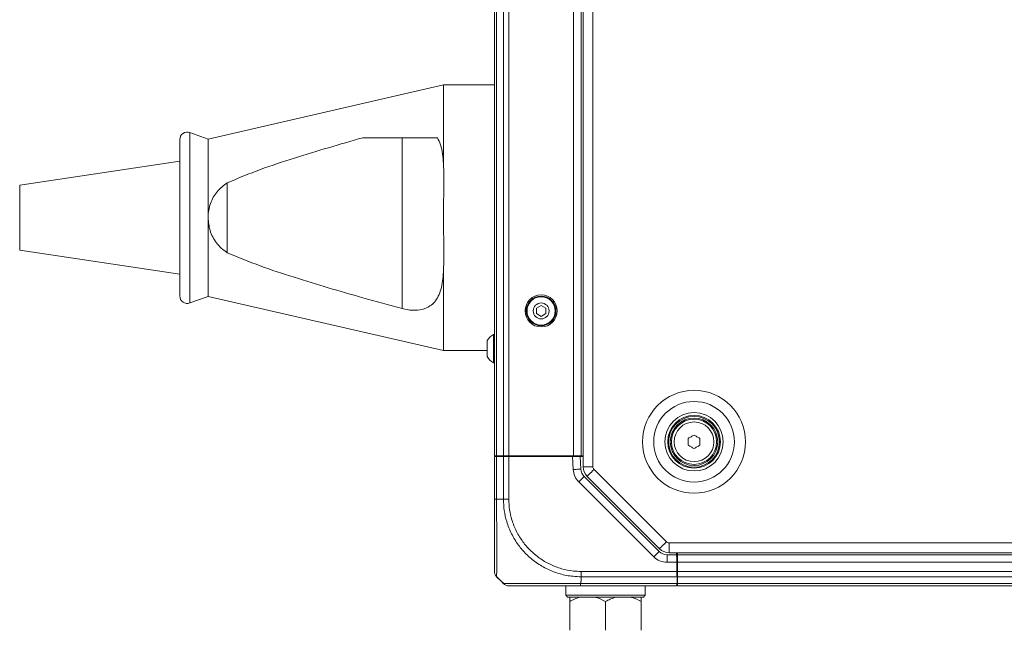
# Model space of a CAD drawing. Header units: millimetres. Extents: x 0 to 1118, y 0 to 864.
# Tile 4 of 256: x 56 to 121, y 173 to 213. Entities that reach past the tile are written whole.
import ezdxf

# ---------------------------------------------------------------- set-up
doc = ezdxf.new("R2010")
doc.units = ezdxf.units.MM

msp = doc.modelspace()

# ---------------------------------------------------------------- linework, layer by layer
at = {"color": 7, "linetype": 'Continuous', "lineweight": 15}
for p, q in [((92.9874, 183.8131), (92.9874, 242.0054)), ((87.0998, 184.5342), (87.0998, 241.2842)), ((92.8498, 241.2842), (92.8498, 184.5342)), ((83.7236, 209.1717), (68.103, 205.5654)), ((87.0998, 209.1717), (83.7236, 209.1717)), ((83.7236, 209.1717), (83.7236, 203.9345)), ((68.103, 205.5654), (66.8946, 206.0053)), ((66.2236, 205.5354), (66.2236, 195.1581)), ((68.103, 205.5654), (68.103, 200.3467)), ((83.3244, 205.6592), (78.3606, 205.6592)), ((66.2236, 204.0967), (55.5986, 202.5088)), ((69.3733, 202.6666), (69.3733, 198.0268)), ((55.5986, 198.1847), (55.5986, 202.5088)), ((68.103, 200.3467), (68.103, 195.128)), ((55.5986, 198.1847), (66.2236, 196.5967)), ((83.7236, 196.759), (83.7236, 191.5217)), ((66.8946, 194.6882), (68.103, 195.128)), ((68.103, 195.128), (83.7236, 191.5217)), ((90.2034, 194.5201), (89.8909, 194.3397)), ((89.8909, 194.3397), (89.8909, 193.9788)), ((90.5159, 194.3397), (90.2034, 194.5201)), ((90.5159, 193.9788), (90.5159, 194.3397)), ((89.8909, 193.9788), (90.2034, 193.7984)), ((90.2034, 193.7984), (90.5159, 193.9788)), ((86.6299, 192.187), (86.6299, 191.6592)), ((87.0998, 192.5967), (87.0349, 192.5967)), ((87.0349, 192.5967), (87.0349, 191.6592)), ((83.7236, 191.5217), (86.6299, 191.5217)), ((86.6299, 191.6592), (86.6299, 191.1315)), ((87.0349, 191.6592), (87.0349, 190.7217)), ((87.0349, 190.7217), (87.0998, 190.7217)), ((99.9624, 185.248), (99.9624, 185.6955)), ((100.7374, 185.6955), (100.7374, 185.248)), ((87.2463, 184.5342), (87.0998, 184.5342)), ((87.0998, 181.6598), (87.0998, 184.4842)), ((87.0998, 184.4842), (87.2463, 184.4842)), ((87.2249, 184.4842), (87.2249, 184.5342)), ((87.7034, 184.5342), (87.2463, 184.5342)), ((87.2463, 184.4842), (87.7034, 184.4842)), ((87.6257, 184.5342), (87.6248, 184.4842)), ((88.057, 184.5342), (87.7034, 184.5342)), ((87.7034, 184.4842), (88.057, 184.4842)), ((88.057, 184.5342), (92.3499, 184.5342)), ((88.057, 184.4842), (92.2909, 184.4842)), ((88.099, 184.5342), (88.0999, 184.4842)), ((88.2498, 184.4842), (88.2498, 184.5342)), ((88.8507, 184.5342), (88.8498, 184.4842)), ((91.649, 184.5342), (91.6499, 184.4842)), ((91.8124, 184.4842), (91.8124, 184.5342)), ((92.2909, 184.4842), (92.7916, 184.4842)), ((92.3123, 184.5342), (92.3123, 184.4842)), ((92.8498, 184.5342), (92.3499, 184.5342)), ((92.7916, 184.4842), (92.8348, 183.6592)), ((92.7916, 184.4842), (92.9874, 184.4842)), ((92.9874, 184.5342), (92.8498, 184.5342)), ((93.0534, 183.1682), (98.0302, 178.1914)), ((98.0548, 178.3728), (93.251, 183.1767)), ((98.5605, 177.9717), (99.1938, 177.9717)), ((286.5085, 178.1092), (98.6912, 178.1092)), ((99.1938, 177.9717), (99.1914, 178.1092)), ((99.2624, 178.1092), (99.2624, 177.9717)), ((99.2624, 177.9717), (99.2624, 177.4717)), ((99.2624, 177.9717), (285.9374, 177.9717)), ((99.2023, 177.4842), (99.2624, 177.4842)), ((99.2025, 177.4717), (99.2131, 176.8664)), ((99.2624, 176.8664), (99.2624, 177.4717)), ((87.5426, 176.2165), (87.2463, 176.5128)), ((99.2624, 176.9842), (99.2111, 176.9842)), ((99.2123, 176.9092), (99.2137, 176.9842)), ((99.2272, 176.0557), (99.2193, 176.5128)), ((99.2624, 176.8664), (99.2624, 176.5128)), ((99.2624, 176.5128), (99.2624, 176.0557)), ((91.8373, 175.9092), (91.8373, 175.2842)), ((99.1949, 175.9092), (92.8244, 175.9092)), ((97.1124, 175.2842), (97.1124, 175.9092)), ((99.1975, 176.0557), (99.2123, 176.0557)), ((99.2123, 176.0557), (99.2272, 176.0557)), ((99.2624, 176.2592), (99.2237, 176.2592)), ((99.2624, 176.0557), (99.2624, 175.9092)), ((285.9374, 175.9092), (99.2624, 175.9092)), ((91.8373, 175.2842), (91.9624, 175.1592)), ((91.8373, 175.2842), (94.4749, 175.2842)), ((94.4749, 175.1592), (91.9624, 175.1592)), ((94.4749, 175.2842), (97.1124, 175.2842)), ((96.9874, 175.1592), (94.4749, 175.1592)), ((96.9874, 175.1592), (97.1124, 175.2842)), ((92.0999, 174.8624), (92.0999, 172.9561)), ((94.4749, 174.8624), (94.4749, 172.9561)), ((96.8499, 174.8624), (96.8499, 172.9561))]:
    msp.add_line(p, q, dxfattribs=at)
at = {"color": 9, "linetype": 'Continuous', "lineweight": 0}
for p, q in [((93.6373, 183.8131), (93.6373, 242.0054)), ((87.2463, 241.2842), (87.2463, 184.5342)), ((87.7034, 184.5342), (87.7034, 241.2842)), ((88.057, 241.2842), (88.057, 184.5342)), ((92.3499, 184.5342), (92.3499, 241.2842)), ((66.8946, 206.0053), (66.8946, 194.6882)), ((80.9738, 205.6592), (80.9738, 194.3123)), ((87.2463, 184.4842), (87.2463, 181.6593)), ((87.3433, 184.5342), (87.3433, 184.4842)), ((87.7034, 181.6593), (87.7034, 184.4842)), ((88.057, 184.4842), (88.057, 181.6598)), ((92.3355, 183.6331), (92.2909, 184.4842)), ((93.6373, 183.8131), (92.9874, 183.8131)), ((98.5145, 178.8325), (93.7106, 183.6363)), ((97.6766, 177.8379), (92.6999, 182.8146)), ((87.2463, 181.6592), (87.7035, 181.6592)), ((286.5085, 178.7592), (98.6912, 178.7592)), ((98.6912, 178.7592), (98.6912, 178.1092)), ((98.5605, 177.9717), (98.5605, 177.4717)), ((99.2624, 178.0967), (285.9374, 178.0967)), ((99.2025, 177.4717), (98.5605, 177.4717)), ((285.9374, 177.4717), (99.2624, 177.4717)), ((92.8498, 176.2166), (92.8498, 176.5128)), ((99.2193, 176.5128), (92.8499, 176.5128)), ((92.8504, 176.8664), (99.2131, 176.8664)), ((99.2123, 176.9092), (99.2123, 176.9842)), ((99.2624, 176.8664), (285.9374, 176.8664)), ((285.9374, 176.5128), (99.2624, 176.5128)), ((92.8219, 176.0557), (99.1975, 176.0557)), ((99.2639, 176.2592), (99.2237, 176.2617)), ((99.2624, 176.0557), (285.9374, 176.0557))]:
    msp.add_line(p, q, dxfattribs=at)
at = {"color": 7, "linetype": 'Continuous', "lineweight": 15, "flags": 128}
for points in [[(99.9624, 185.6955), (100.0108, 185.7234), (100.0592, 185.7514), (100.1076, 185.7794), (100.1561, 185.8073), (100.2046, 185.8353), (100.253, 185.8633), (100.3015, 185.8912), (100.3498, 185.9192)], [(100.3498, 185.9192), (100.3983, 185.8912), (100.4467, 185.8633), (100.4951, 185.8353), (100.5436, 185.8073), (100.5921, 185.7794), (100.6405, 185.7514), (100.6889, 185.7234), (100.7374, 185.6955)], [(100.3498, 185.0243), (100.3015, 185.0522), (100.253, 185.0802), (100.2046, 185.1082), (100.1561, 185.1362), (100.1076, 185.1641), (100.0592, 185.1921), (100.0108, 185.2201), (99.9624, 185.248)], [(100.7374, 185.248), (100.6889, 185.2201), (100.6405, 185.1921), (100.5921, 185.1641), (100.5436, 185.1362), (100.4951, 185.1082), (100.4467, 185.0802), (100.3983, 185.0522), (100.3498, 185.0243)], [(99.1938, 177.9717), (99.194, 177.9621), (99.1945, 177.9337), (99.1953, 177.8875), (99.1964, 177.8253), (99.1977, 177.7495), (99.1992, 177.6631), (99.2008, 177.5693), (99.2025, 177.4717)], [(99.2131, 176.8664), (99.2148, 176.7688), (99.2164, 176.675), (99.218, 176.5886), (99.2193, 176.5128)], [(99.1975, 176.0557), (99.1964, 175.9935), (99.1956, 175.9473), (99.1951, 175.9189), (99.1949, 175.9092)]]:
    msp.add_lwpolyline(points, dxfattribs=at)
at = {"color": 9, "linetype": 'Continuous', "lineweight": 0, "flags": 128}
for points in [[(92.8348, 183.6592), (92.8252, 183.6587), (92.7968, 183.6573), (92.7506, 183.6548), (92.6885, 183.6516), (92.6129, 183.6476), (92.5266, 183.6431), (92.4329, 183.6382), (92.3355, 183.6331)], [(93.7106, 183.6363), (93.6209, 183.5467), (93.5347, 183.4605), (93.4552, 183.381), (93.3856, 183.3113), (93.3284, 183.2542), (93.2859, 183.2117), (93.2598, 183.1856), (93.251, 183.1767)], [(93.0534, 183.1682), (93.0466, 183.1614), (93.0265, 183.1413), (92.9938, 183.1086), (92.9499, 183.0646), (92.8963, 183.011), (92.8352, 182.9499), (92.7688, 182.8836), (92.6999, 182.8146)], [(98.5145, 178.8325), (98.4248, 178.7428), (98.3386, 178.6566), (98.2591, 178.5771), (98.1895, 178.5075), (98.1323, 178.4503), (98.0898, 178.4078), (98.0637, 178.3817), (98.0548, 178.3728)], [(98.0302, 178.1914), (98.0234, 178.1846), (98.0033, 178.1645), (97.9706, 178.1318), (97.9266, 178.0879), (97.873, 178.0343), (97.8119, 177.9732), (97.7456, 177.9068), (97.6766, 177.8379)]]:
    msp.add_lwpolyline(points, dxfattribs=at)
at = {"color": 7, "linetype": 'Continuous', "lineweight": 15}
for centre, radius in [((90.2034, 194.1592), 1.0625), ((90.2034, 194.1592), 0.9838), ((90.2034, 194.1592), 0.9375), ((90.2034, 194.1592), 0.5278), ((100.3499, 185.4717), 1.75), ((100.3499, 185.4717), 1.6875), ((100.3499, 185.4717), 1.575), ((100.3499, 185.4717), 1.5)]:
    msp.add_circle(centre, radius, dxfattribs=at)
at = {"color": 9, "linetype": 'Continuous', "lineweight": 0}
for radius in [3.4162, 2.6769, 1.9375, 1.3179]:
    msp.add_circle((100.3499, 185.4717), radius, dxfattribs=at)
at = {"color": 7, "linetype": 'Continuous', "lineweight": 15}
for centre, radius, start, end in [((66.7236, 205.5354), 0.5, 70, 180), ((66.7236, 195.1581), 0.5, 180, 290), ((87.5736, 191.6592), 1.0813, 119.882148, 150.783798), ((87.5736, 191.6592), 1.0813, 209.216202, 240.117852), ((93.5838, 183.6985), 0.75, 183, 225), ((93.8874, 183.8131), 0.9, 180, 225), ((98.5605, 178.7217), 0.75, 225, 270), ((98.6912, 179.0092), 0.9, 225, 270)]:
    msp.add_arc(centre, radius, start, end, dxfattribs=at)
at = {"color": 9, "linetype": 'Continuous', "lineweight": 0}
for centre, radius, start, end in [((93.5838, 183.6985), 1.25, 183, 225), ((93.8874, 183.8131), 0.25, 180, 225), ((98.6912, 179.0092), 0.25, 225, 270), ((98.5605, 178.7217), 1.25, 225, 270)]:
    msp.add_arc(centre, radius, start, end, dxfattribs=at)
at = {"color": 7, "linetype": 'Continuous', "lineweight": 15}
for points, knots in [([(78.3606, 205.6592), (76.8463, 205.2186), (74.5721, 204.5569), (71.5662, 203.5768), (70.1041, 202.97), (69.3733, 202.6666)], [0, 0, 0, 0, 0.4991873, 0.7496865, 1, 1, 1, 1]), ([(83.7236, 203.9345), (83.7059, 204.1515), (83.67, 204.5894), (83.5525, 205.1754), (83.397, 205.5054), (83.3244, 205.6592)], [0, 0, 0, 0, 0.3439122, 0.6940713, 1, 1, 1, 1]), ([(83.7236, 196.759), (83.7355, 197.1848), (83.7596, 198.0477), (83.7239, 199.4352), (83.721, 200.8718), (83.7425, 202.1128), (83.7546, 203.1383), (83.734, 203.6682), (83.7236, 203.9345)], [0, 0, 0, 0, 0.1854732, 0.3759185, 0.5689344, 0.7672818, 0.8830427, 1, 1, 1, 1]), ([(69.3733, 202.6666), (69.1318, 202.4829), (68.649, 202.1156), (68.2184, 201.3021), (68.105, 200.6833), (68.1031, 200.3645), (68.103, 200.3467)], [0, 0, 0, 0, 0.32705709, 0.65359716, 0.98074046, 1, 1, 1, 1]), ([(68.103, 200.3467), (68.1281, 200.057), (68.1799, 199.4596), (68.5452, 198.7804), (68.9666, 198.3083), (69.2361, 198.1218), (69.3733, 198.0268)], [0, 0, 0, 0, 0.3129883, 0.645302, 0.8194649, 1, 1, 1, 1]), ([(69.3733, 198.0268), (70.1007, 197.7247), (71.5561, 197.1201), (74.5626, 196.1424), (77.7019, 195.2064), (80.1021, 194.5505), (80.9738, 194.3123)], [0, 0, 0, 0, 0.1937569, 0.387659, 0.7776017, 1, 1, 1, 1]), ([(80.9738, 194.3123), (81.2049, 194.2641), (81.6677, 194.1677), (82.3223, 194.2326), (82.808, 194.444), (83.1535, 194.754), (83.3913, 195.1245), (83.565, 195.5957), (83.6755, 196.1412), (83.7075, 196.553), (83.7236, 196.759)], [0, 0, 0, 0, 0.1363384, 0.2730113, 0.4050673, 0.5044741, 0.6189596, 0.7337196, 0.8667761, 1, 1, 1, 1]), ([(87.0998, 176.8665), (87.0998, 176.8948), (87.0998, 176.9431), (87.0998, 177.2805), (87.0998, 177.7025), (87.0998, 178.2473), (87.0998, 178.8887), (87.0998, 179.5972), (87.0998, 180.3677), (87.0998, 181.0658), (87.0998, 181.4995), (87.0998, 181.6598)], [0, 0, 0, 0, 0.15841288, 0.271114, 0.38383545, 0.49918965, 0.6083333, 0.7174774, 0.82675108, 0.93600427, 1, 1, 1, 1]), ([(87.2463, 176.5128), (87.2245, 176.5373), (87.1808, 176.5862), (87.1353, 176.6739), (87.1054, 176.7681), (87.1017, 176.8336), (87.0998, 176.8664)], [0, 0, 0, 0, 0.2500027, 0.5000031, 0.7500044, 1, 1, 1, 1]), ([(87.2406, 176.5225), (87.3512, 176.4136), (87.5112, 176.2561), (87.6816, 176.1044), (87.7342, 176.0576)], [0, 0, 0, 0, 0.6913785, 1, 1, 1, 1]), ([(87.7033, 176.0558), (87.6901, 176.069), (87.6458, 176.1132), (87.5939, 176.1652), (87.5542, 176.2049), (87.5449, 176.2142), (87.543, 176.2161), (87.5426, 176.2165)], [0, 0, 0, 0, 0.2452297, 0.8175716, 0.9607208, 0.9921858, 1, 1, 1, 1]), ([(87.7033, 176.0558), (87.7278, 176.0339), (87.7767, 175.9902), (87.8645, 175.9447), (87.9587, 175.9148), (88.0242, 175.9111), (88.057, 175.9092)], [0, 0, 0, 0, 0.2499971, 0.5000042, 0.7500157, 1, 1, 1, 1]), ([(92.8244, 175.9092), (92.4564, 175.9092), (91.818, 175.9092), (90.9551, 175.9092), (90.1809, 175.9092), (89.4945, 175.9092), (88.9255, 175.9092), (88.5067, 175.9092), (88.2173, 175.9092), (88.0774, 175.9092), (88.0624, 175.9092), (88.057, 175.9092)], [0, 0, 0, 0, 0.14765254, 0.25620496, 0.36477743, 0.499589, 0.60894265, 0.71829191, 0.82774224, 0.93717576, 1, 1, 1, 1]), ([(92.7823, 175.1592), (92.6593, 175.119), (92.4246, 175.0421), (92.2046, 174.9204), (92.0999, 174.8624)], [0, 0, 0, 0, 0.5238208, 1, 1, 1, 1]), ([(92.0999, 174.8624), (92.0999, 174.8829), (92.0999, 175.0073), (92.0999, 175.0901), (92.0999, 175.1592)], [0, 0, 0, 0, 0.1650133, 1, 1, 1, 1]), ([(94.4749, 174.8624), (94.271, 174.9695), (94.0485, 175.0865), (93.8122, 175.1536), (93.7924, 175.1592)], [0, 0, 0, 0, 0.9161092, 1, 1, 1, 1]), ([(95.1573, 175.1592), (95.0343, 175.119), (94.7996, 175.0421), (94.5796, 174.9204), (94.4749, 174.8624)], [0, 0, 0, 0, 0.5238135, 1, 1, 1, 1]), ([(96.8499, 174.8624), (96.646, 174.9695), (96.4235, 175.0865), (96.1872, 175.1536), (96.1674, 175.1592)], [0, 0, 0, 0, 0.91612402, 1, 1, 1, 1]), ([(96.8499, 175.1592), (96.8499, 175.1531), (96.8499, 175.0859), (96.8499, 174.9688), (96.8499, 174.8624)], [0, 0, 0, 0, 0.0905963, 1, 1, 1, 1])]:
    msp.add_open_spline(points, degree=3, knots=knots, dxfattribs=at)
at = {"color": 9, "linetype": 'Continuous', "lineweight": 0}
for points, knots in [([(87.2462, 181.6593), (87.2244, 181.6594), (87.1807, 181.6595), (87.1353, 181.6596), (87.1054, 181.6597), (87.1017, 181.6597), (87.0998, 181.6598)], [0, 0, 0, 0, 0.2499915, 0.50000351, 0.74999155, 1, 1, 1, 1]), ([(87.2463, 181.6593), (87.2463, 181.4873), (87.2462, 181.0253), (87.2505, 180.2736), (87.2579, 179.4463), (87.2638, 178.6764), (87.265, 177.9853), (87.2618, 177.4017), (87.2557, 176.9505), (87.2481, 176.5944), (87.2471, 176.5427), (87.2464, 176.5128)], [0, 0, 0, 0, 0.06388096, 0.17158183, 0.28252445, 0.39004668, 0.50081485, 0.61621249, 0.72716865, 0.84168229, 1, 1, 1, 1]), ([(87.7034, 181.6593), (87.7279, 181.6594), (87.7768, 181.6595), (87.8645, 181.6596), (87.9587, 181.6597), (88.0242, 181.6597), (88.057, 181.6598)], [0, 0, 0, 0, 0.2500055, 0.4999969, 0.7499721, 1, 1, 1, 1]), ([(92.8499, 176.5128), (92.6727, 176.5183), (92.203, 176.5329), (91.451, 176.6817), (90.6253, 176.987), (89.8655, 177.4326), (89.2144, 177.9784), (88.6615, 178.6232), (88.2198, 179.3506), (87.9122, 180.131), (87.7362, 180.9083), (87.7144, 181.409), (87.7036, 181.6593)], [0, 0, 0, 0, 0.0657981, 0.1743476, 0.2828918, 0.3913459, 0.4997939, 0.5968719, 0.7055418, 0.8142123, 0.9070959, 1, 1, 1, 1]), ([(88.0572, 181.6598), (88.0673, 181.4269), (88.0877, 180.9613), (88.2559, 180.2393), (88.5476, 179.5159), (88.9622, 178.8422), (89.4766, 178.2434), (90.0801, 177.7343), (90.7839, 177.3159), (91.5494, 177.0269), (92.2484, 176.8852), (92.6853, 176.8716), (92.8504, 176.8665)], [0, 0, 0, 0, 0.0929146, 0.1858152, 0.2944774, 0.4031619, 0.5002014, 0.6086254, 0.7170433, 0.825568, 0.9340803, 1, 1, 1, 1]), ([(92.8499, 176.5127), (92.8499, 176.5372), (92.85, 176.5861), (92.8502, 176.6739), (92.8503, 176.7682), (92.8504, 176.8337), (92.8504, 176.8665)], [0, 0, 0, 0, 0.25000145, 0.50000195, 0.75000047, 1, 1, 1, 1]), ([(87.7033, 176.0558), (87.7092, 176.0558), (87.7251, 176.056), (87.8698, 176.0593), (88.175, 176.0652), (88.6211, 176.0704), (89.2321, 176.0723), (89.972, 176.0698), (90.8064, 176.0639), (91.7361, 176.0573), (92.4266, 176.0563), (92.8219, 176.0558)], [0, 0, 0, 0, 0.0627054, 0.1705803, 0.2816657, 0.3894287, 0.5004179, 0.6352702, 0.7422859, 0.8524248, 1, 1, 1, 1]), ([(92.85, 176.2165), (92.8485, 176.214), (92.8396, 176.1987), (92.8296, 176.1444), (92.8252, 176.0932), (92.8219, 176.0558)], [0, 0, 0, 0, 0.05122, 0.3045412, 1, 1, 1, 1]), ([(92.8219, 176.0558), (92.8221, 176.0339), (92.8226, 175.9902), (92.8232, 175.9447), (92.8238, 175.9148), (92.8242, 175.9111), (92.8244, 175.9092)], [0, 0, 0, 0, 0.2499969, 0.5000039, 0.7500062, 1, 1, 1, 1])]:
    msp.add_open_spline(points, degree=3, knots=knots, dxfattribs=at)

doc.saveas('drawing.dxf')
